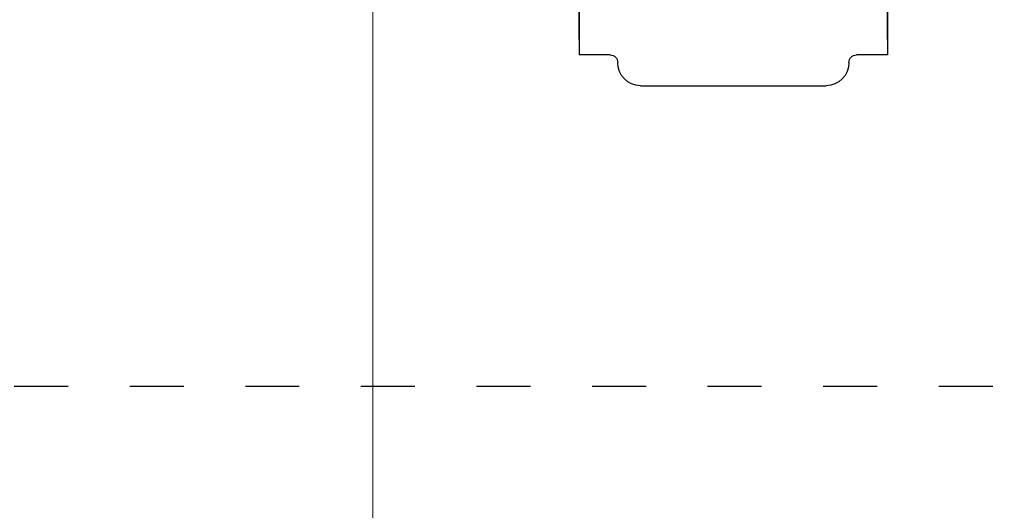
# Model space of a CAD drawing. Header units: millimetres. Extents: x 22865 to 60762, y -18816 to 15611.
# Tile 160 of 256: x 25857.3 to 25870.08, y 9846.65 to 9853.01. Entities that reach past the tile are written whole.
import ezdxf

# ---------------------------------------------------------------- set-up
doc = ezdxf.new("R2010")
doc.units = ezdxf.units.MM
doc.linetypes.add('DASHED', pattern=[15, 7, -8])
for name, color, linetype in [('1', 7, 'Continuous'), ('A_KURVEN', 7, 'Continuous'), ('bramy przemyslowe', 5, 'Continuous'), ('BRO0010100975_PBL47', 7, 'Continuous')]:
    doc.layers.add(name, color=color, linetype=linetype)
doc.layers.add('Archibet 320-W Umeblowanie_Nr_pióra__162', color=252, linetype='Continuous', lineweight=5)
doc.layers.add('projekt', color=6, linetype='Continuous', lineweight=9)
doc.styles.add('1-100', font='simplex.shx', dxfattribs={"width": 0.8, "height": 15})
doc.dimstyles.new('1-100', dxfattribs={"dimscale": 0.5, "dimtxt": 100, "dimasz": 1, "dimexe": 0.18, "dimexo": 0.0625, "dimgap": 5, "dimtad": 1, "dimdec": 1, "dimzin": 0, "dimdsep": 46, "dimtxsty": '1-100', "dimblk1": 'K', "dimblk2": 'K', "dimsah": 1, "dimcen": 0.09, "dimse1": 1, "dimse2": 1, "dimadec": 0, "dimazin": 0, "dimtfac": 1, "dimtdec": 1, "dimtofl": 0, "dimtmove": 0, "dimatfit": 3, "dimldrblk": 'K', "dimfxl": 0, "dimtolj": 1, "dimtzin": 0, "dimarcsym": 0})

# ---------------------------------------------------------------- blocks, each defined once
blk = doc.blocks.new('Abhängung_BRO0010102703_ABL25__13', base_point=(4102.53, 4250.11))
at = {"layer": 'BRO0010100975_PBL47', "color": 2, "linetype": 'Continuous'}
for p, q in [((6693.7, 5461.11), (6693.7, 5567.18)), ((6733.7, 5461.11), (6733.7, 5567.18)), ((6693.7, 5467.46), (6693.7, 5463.23)), ((6733.7, 5467.46), (6733.7, 5463.23)), ((6693.7, 5463.23), (6693.7, 5459.11)), ((6733.7, 5463.23), (6733.7, 5459.11)), ((6693.7, 5459.11), (6697.7, 5459.11)), ((6693.7, 5459.11), (6697.7, 5459.11)), ((6729.7, 5459.11), (6733.7, 5459.11)), ((6729.7, 5459.11), (6733.7, 5459.11)), ((6725.74, 5455.11), (6701.66, 5455.11)), ((6725.74, 5455.11), (6701.66, 5455.11))]:
    blk.add_line(p, q, dxfattribs=at)
for centre, radius, start, end in [((6697.7, 5458.11), 1, 0, 90), ((6729.7, 5458.11), 1, 90, 180), ((6701.68, 5458.09), 2.98, 179.6155, 269.6155), ((6725.72, 5458.09), 2.98, 270.3845, 0.3845)]:
    blk.add_arc(centre, radius, start, end, dxfattribs=at)
blk = doc.blocks.new('MFR', base_point=(2875.03, 1021.11))
at = {"layer": 'A_KURVEN', "color": 2, "linetype": 'DASHED'}
blk.add_line((3425.03, 5416.11), (7350.45, 5416.11), dxfattribs=at)
blk = doc.blocks.new('brama przekroj h400cm')
at = {"layer": '1', "xscale": -1}
blk.add_blockref('Abhängung_BRO0010102703_ABL25__13', (21804.221, 19384.15), dxfattribs=at)
at = {"layer": 'Archibet 320-W Umeblowanie_Nr_pióra__162', "color": 9, "xscale": -1}
blk.add_blockref('MFR', (23031.721, 16155.15), dxfattribs=at)
blk = doc.blocks.new('K')
for p, q in [((0, -19.114), (0, 19.114)), ((-19.114, 0), (19.114, 0))]:
    blk.add_line(p, q)
blk.add_circle((0, 0), 2.016)
blk = doc.blocks.new('*D2030')
at = {"layer": 'projekt', "color": 0, "lineweight": -2, "ltscale": 0.2}
blk.add_line((27131.166, 11439.666), (23567.166, 11439.666), dxfattribs=at)
at = {"layer": 'projekt', "color": 0, "linetype": 'ByBlock', "lineweight": -2, "xscale": 0.5, "yscale": 0.5, "zscale": 0.5, "rotation": 180}
blk.add_blockref('K', (23566.666, 11439.666), dxfattribs=at)
at = {"layer": 'projekt', "color": 0, "linetype": 'ByBlock', "lineweight": -2, "xscale": 0.5, "yscale": 0.5, "zscale": 0.5}
blk.add_blockref('K', (27131.666, 11439.666), dxfattribs=at)
at = {"layer": 'projekt', "color": 0, "ltscale": 0.2, "insert": (25349.166, 11449.666), "char_height": 15, "attachment_point": 5, "style": '1-100'}
blk.add_mtext('\\A1;3565.0', dxfattribs=at)

msp = doc.modelspace()

# ---------------------------------------------------------------- linework, layer by layer
at = {"layer": 'projekt', "color": 224, "ltscale": 0.2}
msp.add_lwpolyline([(25861.887, 9828.758), (25781.887, 9828.758), (25781.887, 9958.758), (25861.887, 9958.758)], close=True, dxfattribs=at)

# ---------------------------------------------------------------- block references
at = {"layer": 'bramy przemyslowe', "color": 0, "xscale": 0.1, "yscale": 0.1, "zscale": 0.1}
msp.add_blockref('brama przekroj h400cm', (23947.26, 7793.243), dxfattribs=at)

# ---------------------------------------------------------------- dimensions: what is measured, and where the dimension line sits
at = {"layer": 'projekt', "color": 5, "ltscale": 0.2}
dim = msp.add_linear_dim(base=(23566.666, 11439.666), p1=(27131.666, 6344.063), p2=(23566.666, 6344.063), dimstyle='1-100', dxfattribs=at)
dim.commit()
dim.dimension.update_dxf_attribs({"geometry": '*D2030', "text_midpoint": (25349.166, 11449.666)})

doc.saveas('drawing.dxf')
